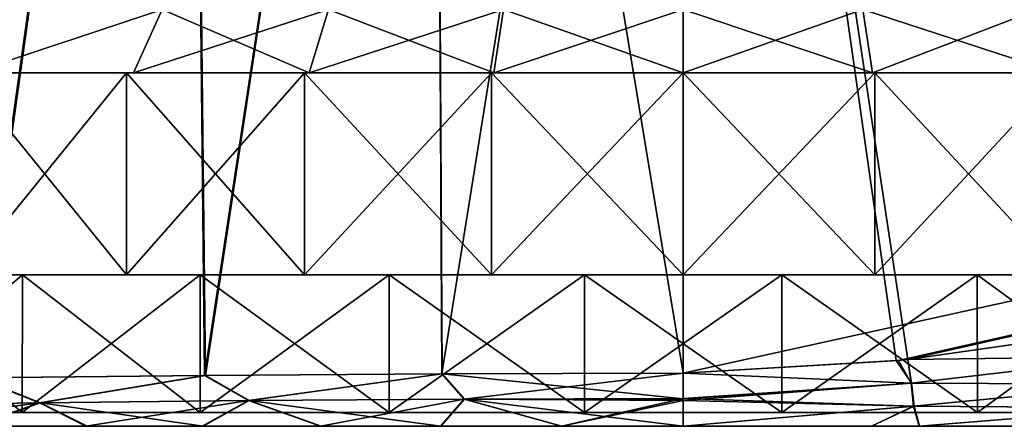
# Model space of a CAD drawing. Header units: metres. Extents: x -109 to 109, y -63 to 140.
# Tile 60 of 256: x -83.08 to -73.32, y 20.5 to 24.53. Entities that reach past the tile are written whole.
import ezdxf

# ---------------------------------------------------------------- set-up
doc = ezdxf.new("R2010")
doc.units = ezdxf.units.M
doc.layers.add('solid_502308_SW0001', color=7, linetype='CONTINUOUS')

msp = doc.modelspace()

# ---------------------------------------------------------------- linework, layer by layer
at = {"layer": 'solid_502308_SW0001'}
for points in [[(-83.494225, 20.978491, 16.343645), (-81.399994, 35.943851, 17.488295), (-83.735672, 35.943851, 16.658192)], [(-83.507034, 20.978313, -16.338154), (-83.735672, 35.943851, -16.658192), (-81.399994, 35.943851, -17.488295)], [(-81.243042, 21.003897, -17.133614), (-83.507034, 20.978313, -16.338154), (-81.399994, 35.943851, -17.488295)], [(-83.494225, 20.978491, 16.343645), (-81.23439, 21.003975, 17.136007), (-81.399994, 35.943851, 17.488295)], [(-81.23439, 21.003975, 17.136007), (-78.97303, 35.943851, 17.992622), (-81.399994, 35.943851, 17.488295)], [(-81.243042, 21.003897, -17.133614), (-81.399994, 35.943851, -17.488295), (-78.97303, 35.943851, -17.992622)], [(-78.893188, 21.019562, -17.616585), (-81.243042, 21.003897, -17.133614), (-78.97303, 35.943851, -17.992622)], [(-81.23439, 21.003975, 17.136007), (-78.888527, 21.019583, 17.617218), (-78.97303, 35.943851, 17.992622)], [(-78.97303, 35.943851, 17.992622), (-76.5, 21.024673, 17.77853), (-76.5, 35.943851, 18.161783)], [(-78.888527, 21.019583, 17.617218), (-76.5, 21.024673, 17.77853), (-78.97303, 35.943851, 17.992622)], [(-78.893188, 21.019562, -17.616585), (-78.97303, 35.943851, -17.992622), (-76.5, 35.943851, -18.161783)], [(-78.893188, 21.019562, -17.616585), (-76.5, 35.943851, -18.161783), (-76.5, 21.024673, -17.77853)], [(69.468643, 21.833605, 17.799309), (76.5, 35.943851, 18.161783), (-76.5, 35.943851, 18.161783)], [(-74.387794, 21.149698, 17.78174), (-76.5, 35.943851, 18.161783), (-76.5, 21.024673, 17.77853)], [(67.435486, 21.949877, 17.802296), (69.468643, 21.833605, 17.799309), (-76.5, 35.943851, 18.161783)], [(40.900002, 21.949877, 17.802296), (67.435486, 21.949877, 17.802296), (-76.5, 35.943851, 18.161783)], [(38.606739, 21.79129, 17.798223), (40.900002, 21.949877, 17.802296), (-76.5, 35.943851, 18.161783)], [(36.353371, 21.317671, 17.786057), (38.606739, 21.79129, 17.798223), (-76.5, 35.943851, 18.161783)], [(34.18816, 20.53858, 17.766043), (36.353371, 21.317671, 17.786057), (-76.5, 35.943851, 18.161783)], [(31.215277, 20.53858, 17.766043), (34.18816, 20.53858, 17.766043), (-76.5, 35.943851, 18.161783)], [(28.242392, 20.53858, 17.766043), (31.215277, 20.53858, 17.766043), (-76.5, 35.943851, 18.161783)], [(25.269508, 20.53858, 17.766043), (28.242392, 20.53858, 17.766043), (-76.5, 35.943851, 18.161783)], [(22.296625, 20.53858, 17.766043), (25.269508, 20.53858, 17.766043), (-76.5, 35.943851, 18.161783)], [(19.323742, 20.53858, 17.766043), (22.296625, 20.53858, 17.766043), (-76.5, 35.943851, 18.161783)], [(16.350859, 20.53858, 17.766043), (19.323742, 20.53858, 17.766043), (-76.5, 35.943851, 18.161783)], [(13.377975, 20.53858, 17.766043), (16.350859, 20.53858, 17.766043), (-76.5, 35.943851, 18.161783)], [(10.405092, 20.53858, 17.766043), (13.377975, 20.53858, 17.766043), (-76.5, 35.943851, 18.161783)], [(7.432209, 20.53858, 17.766043), (10.405092, 20.53858, 17.766043), (-76.5, 35.943851, 18.161783)], [(4.459325, 20.53858, 17.766043), (7.432209, 20.53858, 17.766043), (-76.5, 35.943851, 18.161783)], [(1.486442, 20.53858, 17.766043), (4.459325, 20.53858, 17.766043), (-76.5, 35.943851, 18.161783)], [(-1.486442, 20.53858, 17.766043), (1.486442, 20.53858, 17.766043), (-76.5, 35.943851, 18.161783)], [(-4.459325, 20.53858, 17.766043), (-1.486442, 20.53858, 17.766043), (-76.5, 35.943851, 18.161783)], [(-7.432209, 20.53858, 17.766043), (-4.459325, 20.53858, 17.766043), (-76.5, 35.943851, 18.161783)], [(-10.405092, 20.53858, 17.766043), (-7.432209, 20.53858, 17.766043), (-76.5, 35.943851, 18.161783)], [(-13.377975, 20.53858, 17.766043), (-10.405092, 20.53858, 17.766043), (-76.5, 35.943851, 18.161783)], [(-16.350859, 20.53858, 17.766043), (-13.377975, 20.53858, 17.766043), (-76.5, 35.943851, 18.161783)], [(-19.323742, 20.53858, 17.766043), (-16.350859, 20.53858, 17.766043), (-76.5, 35.943851, 18.161783)], [(-22.296625, 20.53858, 17.766043), (-19.323742, 20.53858, 17.766043), (-76.5, 35.943851, 18.161783)], [(-25.269508, 20.53858, 17.766043), (-22.296625, 20.53858, 17.766043), (-76.5, 35.943851, 18.161783)], [(-28.242392, 20.53858, 17.766043), (-25.269508, 20.53858, 17.766043), (-76.5, 35.943851, 18.161783)], [(-31.215277, 20.53858, 17.766043), (-28.242392, 20.53858, 17.766043), (-76.5, 35.943851, 18.161783)], [(-34.18816, 20.53858, 17.766043), (-31.215277, 20.53858, 17.766043), (-76.5, 35.943851, 18.161783)], [(-36.351158, 21.317043, 17.786039), (-34.18816, 20.53858, 17.766043), (-76.5, 35.943851, 18.161783)], [(-38.604458, 21.790974, 17.798214), (-36.351158, 21.317043, 17.786039), (-76.5, 35.943851, 18.161783)], [(-40.900002, 21.949877, 17.802296), (-38.604458, 21.790974, 17.798214), (-76.5, 35.943851, 18.161783)], [(-67.435486, 21.949877, 17.802296), (-40.900002, 21.949877, 17.802296), (-76.5, 35.943851, 18.161783)], [(-69.471397, 21.833218, 17.799299), (-67.435486, 21.949877, 17.802296), (-76.5, 35.943851, 18.161783)], [(-69.726868, 21.805136, 17.798578), (-69.471397, 21.833218, 17.799299), (-76.5, 35.943851, 18.161783)], [(-71.898178, 21.501087, 17.790768), (-69.726868, 21.805136, 17.798578), (-76.5, 35.943851, 18.161783)], [(-72.024544, 21.482193, 17.790283), (-71.898178, 21.501087, 17.790768), (-76.5, 35.943851, 18.161783)], [(-74.272896, 21.162716, 17.782076), (-72.024544, 21.482193, 17.790283), (-76.5, 35.943851, 18.161783)], [(-74.387794, 21.149698, 17.78174), (-74.272896, 21.162716, 17.782076), (-76.5, 35.943851, 18.161783)], [(-76.5, 21.024673, -17.77853), (-76.5, 35.943851, -18.161783), (-8.65567, 35.943851, -18.161783)], [(-74.365692, 21.152267, -17.781807), (-76.5, 21.024673, -17.77853), (-8.65567, 35.943851, -18.161783)], [(-74.275269, 21.162558, -17.782072), (-74.365692, 21.152267, -17.781807), (-8.65567, 35.943851, -18.161783)], [(-72.027893, 21.481852, -17.790274), (-74.275269, 21.162558, -17.782072), (-8.65567, 35.943851, -18.161783)], [(-81.663895, 24.625, -10.135325), (-83.553581, 24, -9.708076), (-81.947693, 24, -10.692191)], [(-81.663895, 24.625, -10.135325), (-83.186386, 24.625, -9.202329), (-83.553581, 24, -9.708076)], [(-81.663895, 24.625, 10.135325), (-81.947693, 24, 10.692191), (-83.553581, 24, 9.708076)], [(-83.186386, 24.625, 9.202329), (-81.663895, 24.625, 10.135325), (-83.553581, 24, 9.708076)], [(-81.663895, 24.625, -10.135325), (-81.947693, 24, -10.692191), (-80.207947, 24, -11.412763)], [(-80.014854, 24.625, 10.818337), (-80.207947, 24, 11.412763), (-81.947693, 24, 10.692191)], [(-81.663895, 24.625, 10.135325), (-80.014854, 24.625, 10.818337), (-81.947693, 24, 10.692191)], [(-80.014854, 24.625, -10.818337), (-81.663895, 24.625, -10.135325), (-80.207947, 24, -11.412763)], [(-80.014854, 24.625, -10.818337), (-80.207947, 24, -11.412763), (-78.377357, 24, -11.852236)], [(-78.279816, 24.625, 11.234895), (-78.377357, 24, 11.852236), (-80.207947, 24, 11.412763)], [(-80.014854, 24.625, 10.818337), (-78.279816, 24.625, 11.234895), (-80.207947, 24, 11.412763)], [(-78.279816, 24.625, -11.234895), (-80.014854, 24.625, -10.818337), (-78.377357, 24, -11.852236)], [(-78.279816, 24.625, -11.234895), (-78.377357, 24, -11.852236), (-76.5, 24, -12.000013)], [(-76.5, 24.625, 11.375), (-76.5, 24, 12.000013), (-78.377357, 24, 11.852236)], [(-78.279816, 24.625, 11.234895), (-76.5, 24.625, 11.375), (-78.377357, 24, 11.852236)], [(-76.5, 24.625, -11.375), (-78.279816, 24.625, -11.234895), (-76.5, 24, -12.000013)], [(-76.5, 24.625, -11.375), (-76.5, 24, -12.000013), (-74.622643, 24, -11.852236)], [(-74.720184, 24.625, -11.234895), (-76.5, 24.625, -11.375), (-74.622643, 24, -11.852236)], [(-74.720184, 24.625, 11.234895), (-74.622643, 24, 11.852236), (-76.5, 24, 12.000013)], [(-76.5, 24.625, 11.375), (-74.720184, 24.625, 11.234895), (-76.5, 24, 12.000013)], [(-74.720184, 24.625, -11.234895), (-74.622643, 24, -11.852236), (-72.792053, 24, -11.412763)], [(-72.985146, 24.625, -10.818337), (-74.720184, 24.625, -11.234895), (-72.792053, 24, -11.412763)], [(-74.720184, 24.625, 11.234895), (-72.985146, 24.625, 10.818337), (-74.622643, 24, 11.852236)], [(-72.985146, 24.625, 10.818337), (-72.792053, 24, 11.412763), (-74.622643, 24, 11.852236)], [(-83.641754, 24, -9.829428), (-83.641754, 22, -9.829428), (-82.015785, 22, -10.825844)], [(-83.641754, 24, -9.829428), (-82.015785, 22, -10.825844), (-82.015785, 24, -10.825844)], [(-82.015785, 24, 10.825844), (-82.015785, 22, 10.825844), (-83.641754, 22, 9.829428)], [(-83.641754, 24, 9.829428), (-82.015785, 24, 10.825844), (-83.641754, 22, 9.829428)], [(-81.947693, 24, 10.692191), (-82.015785, 24, 10.825844), (-83.641754, 24, 9.829428)], [(-83.553581, 24, 9.708076), (-81.947693, 24, 10.692191), (-83.641754, 24, 9.829428)], [(-81.947693, 24, -10.692191), (-83.641754, 24, -9.829428), (-82.015785, 24, -10.825844)], [(-81.947693, 24, -10.692191), (-83.553581, 24, -9.708076), (-83.641754, 24, -9.829428)], [(-82.015785, 24, -10.825844), (-82.015785, 22, -10.825844), (-80.254295, 22, -11.555422)], [(-82.015785, 24, -10.825844), (-80.254295, 22, -11.555422), (-80.254295, 24, -11.555422)], [(-80.254295, 24, 11.555422), (-80.254295, 22, 11.555422), (-82.015785, 22, 10.825844)], [(-82.015785, 24, 10.825844), (-80.254295, 24, 11.555422), (-82.015785, 22, 10.825844)], [(-80.207947, 24, 11.412763), (-80.254295, 24, 11.555422), (-82.015785, 24, 10.825844)], [(-81.947693, 24, 10.692191), (-80.207947, 24, 11.412763), (-82.015785, 24, 10.825844)], [(-80.207947, 24, -11.412763), (-82.015785, 24, -10.825844), (-80.254295, 24, -11.555422)], [(-80.207947, 24, -11.412763), (-81.947693, 24, -10.692191), (-82.015785, 24, -10.825844)], [(-80.254295, 24, -11.555422), (-80.254295, 22, -11.555422), (-78.400826, 22, -12.000389)], [(-80.254295, 24, -11.555422), (-78.400826, 22, -12.000389), (-78.400826, 24, -12.000389)], [(-78.400826, 24, 12.000389), (-78.400826, 22, 12.000389), (-80.254295, 22, 11.555422)], [(-80.254295, 24, 11.555422), (-78.400826, 24, 12.000389), (-80.254295, 22, 11.555422)], [(-78.377357, 24, 11.852236), (-78.400826, 24, 12.000389), (-80.254295, 24, 11.555422)], [(-80.207947, 24, 11.412763), (-78.377357, 24, 11.852236), (-80.254295, 24, 11.555422)], [(-78.377357, 24, -11.852236), (-80.254295, 24, -11.555422), (-78.400826, 24, -12.000389)], [(-78.377357, 24, -11.852236), (-80.207947, 24, -11.412763), (-80.254295, 24, -11.555422)], [(-78.400826, 24, -12.000389), (-78.400826, 22, -12.000389), (-76.5, 22, -12.150014)], [(-78.400826, 24, -12.000389), (-76.5, 22, -12.150014), (-76.5, 24, -12.150014)], [(-76.5, 24, 12.150014), (-76.5, 22, 12.150014), (-78.400826, 22, 12.000389)], [(-78.400826, 24, 12.000389), (-76.5, 24, 12.150014), (-78.400826, 22, 12.000389)], [(-76.5, 24, 12.150014), (-78.400826, 24, 12.000389), (-76.5, 24, 12.000389)], [(-78.377357, 24, 11.852236), (-76.5, 24, 12.000013), (-78.400826, 24, 12.000389)], [(-76.5, 24, -12.000013), (-78.400826, 24, -12.000389), (-76.5, 24, -12.000389)], [(-76.5, 24, -12.000013), (-78.377357, 24, -11.852236), (-78.400826, 24, -12.000389)], [(-76.5, 24, 12.000389), (-78.400826, 24, 12.000389), (-76.5, 24, 12.000013)], [(-76.5, 24, -12.000389), (-78.400826, 24, -12.000389), (-76.5, 24, -12.150014)], [(-76.5, 24, -12.150014), (-76.5, 22, -12.150014), (-74.599174, 22, -12.000389)], [(-76.5, 24, -12.150014), (-74.599174, 22, -12.000389), (-74.599174, 24, -12.000389)], [(-74.599174, 24, 12.000389), (-74.599174, 22, 12.000389), (-76.5, 22, 12.150014)], [(-76.5, 24, 12.150014), (-74.599174, 24, 12.000389), (-76.5, 22, 12.150014)], [(-76.5, 24, 12.000013), (-74.599174, 24, 12.000389), (-76.5, 24, 12.000389)], [(-76.5, 24, 12.000013), (-74.622643, 24, 11.852236), (-74.599174, 24, 12.000389)], [(-76.5, 24, -12.150014), (-74.599174, 24, -12.000389), (-76.5, 24, -12.000389)], [(-74.622643, 24, -11.852236), (-76.5, 24, -12.000013), (-74.599174, 24, -12.000389)], [(-76.5, 24, -12.000389), (-74.599174, 24, -12.000389), (-76.5, 24, -12.000013)], [(-76.5, 24, 12.000389), (-74.599174, 24, 12.000389), (-76.5, 24, 12.150014)], [(-74.622643, 24, 11.852236), (-72.745705, 24, 11.555422), (-74.599174, 24, 12.000389)], [(-74.622643, 24, 11.852236), (-72.792053, 24, 11.412763), (-72.745705, 24, 11.555422)], [(-74.622643, 24, -11.852236), (-74.599174, 24, -12.000389), (-72.745705, 24, -11.555422)], [(-72.792053, 24, -11.412763), (-74.622643, 24, -11.852236), (-72.745705, 24, -11.555422)], [(-74.599174, 24, -12.000389), (-74.599174, 22, -12.000389), (-72.745705, 22, -11.555422)], [(-74.599174, 24, -12.000389), (-72.745705, 22, -11.555422), (-72.745705, 24, -11.555422)], [(-72.745705, 24, 11.555422), (-72.745705, 22, 11.555422), (-74.599174, 22, 12.000389)], [(-74.599174, 24, 12.000389), (-72.745705, 24, 11.555422), (-74.599174, 22, 12.000389)], [(-84.667717, 22, 10.241992), (-83.04953, 22, 11.34516), (-84.667633, 20.637842, 10.242057)], [(-82.015785, 22, 10.825844), (-83.04953, 22, 11.34516), (-84.667717, 22, 10.241992)], [(-83.641754, 22, 9.829428), (-82.015785, 22, 10.825844), (-84.667717, 22, 10.241992)], [(-82.015785, 22, -10.825844), (-84.667717, 22, -10.241992), (-83.04953, 22, -11.34516)], [(-83.049911, 20.637842, -11.344969), (-83.04953, 22, -11.34516), (-84.667717, 22, -10.241992)], [(-82.015785, 22, -10.825844), (-83.641754, 22, -9.829428), (-84.667717, 22, -10.241992)], [(-84.667633, 20.637842, -10.242057), (-83.049911, 20.637842, -11.344969), (-84.667717, 22, -10.241992)], [(-83.04953, 22, 11.34516), (-83.049911, 20.637842, 11.344969), (-84.667633, 20.637842, 10.242057)], [(-81.286438, 22, 12.194217), (-81.285973, 20.637842, 12.194427), (-83.049911, 20.637842, 11.344969)], [(-83.04953, 22, 11.34516), (-81.286438, 22, 12.194217), (-83.049911, 20.637842, 11.344969)], [(-83.049911, 20.637842, -11.344969), (-81.285973, 20.637842, -12.194427), (-83.04953, 22, -11.34516)], [(-78.400826, 22, 12.000389), (-81.286438, 22, 12.194217), (-83.04953, 22, 11.34516)], [(-80.254295, 22, 11.555422), (-78.400826, 22, 12.000389), (-83.04953, 22, 11.34516)], [(-82.015785, 22, 10.825844), (-80.254295, 22, 11.555422), (-83.04953, 22, 11.34516)], [(-80.254295, 22, -11.555422), (-83.04953, 22, -11.34516), (-81.286438, 22, -12.194217)], [(-81.285973, 20.637842, -12.194427), (-81.286438, 22, -12.194217), (-83.04953, 22, -11.34516)], [(-80.254295, 22, -11.555422), (-82.015785, 22, -10.825844), (-83.04953, 22, -11.34516)], [(-81.286438, 22, 12.194217), (-79.415024, 22, 12.771556), (-81.285973, 20.637842, 12.194427)], [(-81.286438, 22, 12.194217), (-71.713562, 22, 12.194217), (-73.584976, 22, 12.771556)], [(-76.5, 22, 12.150014), (-71.713562, 22, 12.194217), (-81.286438, 22, 12.194217)], [(-81.286438, 22, 12.194217), (-73.584976, 22, 12.771556), (-79.415024, 22, 12.771556)], [(-78.400826, 22, 12.000389), (-76.5, 22, 12.150014), (-81.286438, 22, 12.194217)], [(-81.286438, 22, -12.194217), (-79.415024, 22, -12.771556), (-71.713562, 22, -12.194217)], [(-76.5, 22, -12.150014), (-81.286438, 22, -12.194217), (-71.713562, 22, -12.194217)], [(-79.415131, 20.637842, -12.771523), (-79.415024, 22, -12.771556), (-81.286438, 22, -12.194217)], [(-78.400826, 22, -12.000389), (-80.254295, 22, -11.555422), (-81.286438, 22, -12.194217)], [(-76.5, 22, -12.150014), (-78.400826, 22, -12.000389), (-81.286438, 22, -12.194217)], [(-81.285973, 20.637842, -12.194427), (-79.415131, 20.637842, -12.771523), (-81.286438, 22, -12.194217)], [(-79.415024, 22, 12.771556), (-79.415131, 20.637842, 12.771523), (-81.285973, 20.637842, 12.194427)], [(-77.478439, 22, 13.063368), (-77.47905, 20.637842, 13.063361), (-79.415131, 20.637842, 12.771523)], [(-79.415024, 22, 12.771556), (-77.478439, 22, 13.063368), (-79.415131, 20.637842, 12.771523)], [(-79.415131, 20.637842, -12.771523), (-77.47905, 20.637842, -13.063361), (-79.415024, 22, -12.771556)], [(-79.415024, 22, 12.771556), (-73.584976, 22, 12.771556), (-75.521561, 22, 13.063368)], [(-79.415024, 22, 12.771556), (-75.521561, 22, 13.063368), (-77.478439, 22, 13.063368)], [(-79.415024, 22, -12.771556), (-73.584976, 22, -12.771556), (-71.713562, 22, -12.194217)], [(-79.415024, 22, -12.771556), (-77.478439, 22, -13.063368), (-73.584976, 22, -12.771556)], [(-77.47905, 20.637842, -13.063361), (-77.478439, 22, -13.063368), (-79.415024, 22, -12.771556)], [(-75.521561, 22, 13.063368), (-75.52095, 20.637842, 13.063361), (-77.47905, 20.637842, 13.063361)], [(-77.478439, 22, 13.063368), (-75.521561, 22, 13.063368), (-77.47905, 20.637842, 13.063361)], [(-77.47905, 20.637842, -13.063361), (-75.52095, 20.637842, -13.063361), (-77.478439, 22, -13.063368)], [(-77.478439, 22, -13.063368), (-75.521561, 22, -13.063368), (-73.584976, 22, -12.771556)], [(-75.52095, 20.637842, -13.063361), (-75.521561, 22, -13.063368), (-77.478439, 22, -13.063368)], [(-76.5, 22, 12.150014), (-74.599174, 22, 12.000389), (-71.713562, 22, 12.194217)], [(-74.599174, 22, -12.000389), (-76.5, 22, -12.150014), (-71.713562, 22, -12.194217)], [(-75.521561, 22, 13.063368), (-73.584976, 22, 12.771556), (-75.52095, 20.637842, 13.063361)], [(-73.584869, 20.637842, -12.771523), (-73.584976, 22, -12.771556), (-75.521561, 22, -13.063368)], [(-75.52095, 20.637842, -13.063361), (-73.584869, 20.637842, -12.771523), (-75.521561, 22, -13.063368)], [(-73.584976, 22, 12.771556), (-73.584869, 20.637842, 12.771523), (-75.52095, 20.637842, 13.063361)], [(-74.599174, 22, 12.000389), (-72.745705, 22, 11.555422), (-71.713562, 22, 12.194217)], [(-74.599174, 22, -12.000389), (-71.713562, 22, -12.194217), (-69.95047, 22, -11.34516)], [(-72.745705, 22, -11.555422), (-74.599174, 22, -12.000389), (-69.95047, 22, -11.34516)], [(-73.584976, 22, 12.771556), (-71.713562, 22, 12.194217), (-73.584869, 20.637842, 12.771523)], [(-71.714027, 20.637842, -12.194427), (-71.713562, 22, -12.194217), (-73.584976, 22, -12.771556)], [(-73.584869, 20.637842, -12.771523), (-71.714027, 20.637842, -12.194427), (-73.584976, 22, -12.771556)], [(-71.713562, 22, 12.194217), (-71.714027, 20.637842, 12.194427), (-73.584869, 20.637842, 12.771523)], [(-71.98214, 21.191559, -17.746244), (-74.275269, 21.162558, -17.782072), (-72.027893, 21.481852, -17.790274)], [(-71.977432, 21.191263, 17.745979), (-72.024544, 21.482193, 17.790283), (-74.272896, 21.162716, 17.782076)], [(-74.242104, 20.927204, -17.752424), (-74.275269, 21.162558, -17.782072), (-71.98214, 21.191559, -17.746244)], [(-71.977432, 21.191263, 17.745979), (-74.272896, 21.162716, 17.782076), (-74.237579, 20.927858, 17.752468)], [(-74.242104, 20.927204, -17.752424), (-71.98214, 21.191559, -17.746244), (-71.939156, 20.918591, -17.630035)], [(-71.934456, 20.918358, 17.629505), (-71.977432, 21.191263, 17.745979), (-74.237579, 20.927858, 17.752468)], [(-74.242104, 20.927204, -17.752424), (-76.5, 21.024673, -17.77853), (-74.365692, 21.152267, -17.781807)], [(-74.237579, 20.927858, 17.752468), (-74.387794, 21.149698, 17.78174), (-76.5, 21.024673, 17.77853)], [(-74.237579, 20.927858, 17.752468), (-74.272896, 21.162716, 17.782076), (-74.387794, 21.149698, 17.78174)], [(-74.242104, 20.927204, -17.752424), (-74.365692, 21.152267, -17.781807), (-74.275269, 21.162558, -17.782072)], [(-82.880287, 20.733021, -16.557022), (-83.507034, 20.978313, -16.338154), (-81.243042, 21.003897, -17.133614)], [(-82.86969, 20.732294, 16.560884), (-81.23439, 21.003975, 17.136007), (-83.494225, 20.978491, 16.343645)], [(-82.880287, 20.733021, -16.557022), (-81.243042, 21.003897, -17.133614), (-80.807487, 20.755844, -17.214005)], [(-82.86969, 20.732294, 16.560884), (-80.800133, 20.755039, 17.215628), (-81.23439, 21.003975, 17.136007)], [(-80.807487, 20.755844, -17.214005), (-81.243042, 21.003897, -17.133614), (-78.893188, 21.019562, -17.616585)], [(-80.800133, 20.755039, 17.215628), (-78.888527, 21.019583, 17.617218), (-81.23439, 21.003975, 17.136007)], [(-80.807487, 20.755844, -17.214005), (-78.893188, 21.019562, -17.616585), (-78.670013, 20.769733, -17.612133)], [(-80.800133, 20.755039, 17.215628), (-78.666252, 20.768883, 17.612387), (-78.888527, 21.019583, 17.617218)], [(-78.670013, 20.769733, -17.612133), (-78.893188, 21.019562, -17.616585), (-76.5, 21.024673, -17.77853)], [(-76.5, 20.773432, 17.745306), (-76.5, 21.024673, 17.77853), (-78.888527, 21.019583, 17.617218)], [(-78.666252, 20.768883, 17.612387), (-76.5, 20.773432, 17.745306), (-78.888527, 21.019583, 17.617218)], [(-78.670013, 20.769733, -17.612133), (-76.5, 21.024673, -17.77853), (-76.5, 20.774302, -17.745514)], [(-74.237579, 20.927858, 17.752468), (-76.5, 21.024673, 17.77853), (-76.5, 20.773432, 17.745306)], [(-76.5, 20.774302, -17.745514), (-76.5, 21.024673, -17.77853), (-74.242104, 20.927204, -17.752424)], [(-84.857185, 20.701605, -15.651006), (-83.507034, 20.978313, -16.338154), (-82.880287, 20.733021, -16.557022)], [(-84.843826, 20.700983, 15.657905), (-82.86969, 20.732294, 16.560884), (-83.494225, 20.978491, 16.343645)], [(-74.237579, 20.927858, 17.752468), (-76.5, 20.773432, 17.745306), (-76.5, 20.754562, 17.74058)], [(-74.211296, 20.700708, 17.675489), (-74.237579, 20.927858, 17.752468), (-76.5, 20.754562, 17.74058)], [(-76.5, 20.774302, -17.745514), (-74.242104, 20.927204, -17.752424), (-74.215904, 20.700441, -17.675594)], [(-74.215904, 20.700441, -17.675594), (-74.242104, 20.927204, -17.752424), (-71.939156, 20.918591, -17.630035)], [(-71.934456, 20.918358, 17.629505), (-74.237579, 20.927858, 17.752468), (-74.211296, 20.700708, 17.675489)], [(-74.215904, 20.700441, -17.675594), (-71.939156, 20.918591, -17.630035), (-71.90168, 20.682642, -17.448965)], [(-71.897003, 20.682541, 17.448183), (-71.934456, 20.918358, 17.629505), (-74.211296, 20.700708, 17.675489)], [(-84.631218, 20.5, -15.690295), (-84.857185, 20.701605, -15.651006), (-82.880287, 20.733021, -16.557022)], [(-83.52803, 20.5, 16.206524), (-82.86969, 20.732294, 16.560884), (-84.843826, 20.700983, 15.657905)], [(-83.541245, 20.5, -16.200874), (-84.631218, 20.5, -15.690295), (-82.880287, 20.733021, -16.557022)], [(-82.419052, 20.5, -16.636871), (-83.541245, 20.5, -16.200874), (-82.880287, 20.733021, -16.557022)], [(-83.52803, 20.5, 16.206524), (-82.407715, 20.5, 16.640837), (-82.86969, 20.732294, 16.560884)], [(-82.419052, 20.5, -16.636871), (-82.880287, 20.733021, -16.557022), (-80.807487, 20.755844, -17.214005)], [(-81.258789, 20.5, 16.999346), (-80.800133, 20.755039, 17.215628), (-82.86969, 20.732294, 16.560884)], [(-82.407715, 20.5, 16.640837), (-81.258789, 20.5, 16.999346), (-82.86969, 20.732294, 16.560884)], [(-81.268074, 20.5, -16.996784), (-82.419052, 20.5, -16.636871), (-80.807487, 20.755844, -17.214005)], [(-80.09507, 20.5, -17.278412), (-81.268074, 20.5, -16.996784), (-80.807487, 20.755844, -17.214005)], [(-81.258789, 20.5, 16.999346), (-80.087967, 20.5, 17.279865), (-80.800133, 20.755039, 17.215628)], [(-80.09507, 20.5, -17.278412), (-80.807487, 20.755844, -17.214005), (-78.670013, 20.769733, -17.612133)], [(-78.900909, 20.5, 17.481071), (-78.666252, 20.768883, 17.612387), (-80.800133, 20.755039, 17.215628)], [(-80.087967, 20.5, 17.279865), (-78.900909, 20.5, 17.481071), (-80.800133, 20.755039, 17.215628)], [(-78.905708, 20.5, -17.480421), (-80.09507, 20.5, -17.278412), (-78.670013, 20.769733, -17.612133)], [(-77.70562, 20.5, -17.60198), (-78.905708, 20.5, -17.480421), (-78.670013, 20.769733, -17.612133)], [(-78.900909, 20.5, 17.481071), (-77.703186, 20.5, 17.602144), (-78.666252, 20.768883, 17.612387)], [(-77.70562, 20.5, -17.60198), (-78.670013, 20.769733, -17.612133), (-76.5, 20.774302, -17.745514)], [(-76.5, 20.754562, 17.74058), (-76.5, 20.773432, 17.745306), (-78.666252, 20.768883, 17.612387)], [(-76.500015, 20.5, 17.642611), (-76.5, 20.754562, 17.74058), (-78.666252, 20.768883, 17.612387)], [(-77.703186, 20.5, 17.602144), (-76.500015, 20.5, 17.642611), (-78.666252, 20.768883, 17.612387)], [(-77.70562, 20.5, -17.60198), (-76.5, 20.774302, -17.745514), (-76.5, 20.754562, -17.74058)], [(-77.70562, 20.5, -17.60198), (-76.5, 20.754562, -17.74058), (-76.500008, 20.5, -17.642611)], [(-74.211296, 20.700708, 17.675489), (-76.5, 20.754562, 17.74058), (-76.500015, 20.5, 17.642611)], [(-74.632668, 20.5, 17.589756), (-74.211296, 20.700708, 17.675489), (-76.500015, 20.5, 17.642611)], [(-76.500008, 20.5, -17.642611), (-76.5, 20.754562, -17.74058), (-74.215904, 20.700441, -17.675594)], [(-76.500008, 20.5, -17.642611), (-74.215904, 20.700441, -17.675594), (-74.632767, 20.5, -17.589762)], [(-76.5, 20.754562, -17.74058), (-76.5, 20.774302, -17.745514), (-74.215904, 20.700441, -17.675594)], [(-74.632767, 20.5, -17.589762), (-74.215904, 20.700441, -17.675594), (-74.162186, 20.5, -17.557047)], [(-74.632668, 20.5, 17.589756), (-74.157318, 20.5, 17.55666), (-74.211296, 20.700708, 17.675489)], [(-74.162186, 20.5, -17.557047), (-74.215904, 20.700441, -17.675594), (-71.90168, 20.682642, -17.448965)], [(-71.897003, 20.682541, 17.448183), (-74.211296, 20.700708, 17.675489), (-74.157318, 20.5, 17.55666)], [(-63.400002, 20.637842), (-89.599998, 20.637842), (-89.453659, 20.637842, 1.952569)], [(-63.546341, 20.637842, -1.952569), (-89.599998, 20.637842), (-63.400002, 20.637842)], [(-89.453659, 20.637842, -1.952569), (-89.599998, 20.637842), (-63.546341, 20.637842, -1.952569)], [(-63.546341, 20.637842, 1.952569), (-89.453659, 20.637842, 1.952569), (-89.017975, 20.637842, 3.861355)], [(-63.400002, 20.637842), (-89.453659, 20.637842, 1.952569), (-63.546341, 20.637842, 1.952569)], [(-89.453659, 20.637842, -1.952569), (-63.546341, 20.637842, -1.952569), (-63.982029, 20.637842, -3.861355)], [(-89.453659, 20.637842, -1.952569), (-63.982029, 20.637842, -3.861355), (-89.017975, 20.637842, -3.861355)], [(-63.982029, 20.637842, 3.861355), (-89.017975, 20.637842, 3.861355), (-88.302696, 20.637842, 5.683832)], [(-63.546341, 20.637842, 1.952569), (-89.017975, 20.637842, 3.861355), (-63.982029, 20.637842, 3.861355)], [(-89.017975, 20.637842, -3.861355), (-63.982029, 20.637842, -3.861355), (-64.697304, 20.637842, -5.683832)], [(-89.017975, 20.637842, -3.861355), (-64.697304, 20.637842, -5.683832), (-88.302696, 20.637842, -5.683832)], [(-64.697304, 20.637842, 5.683832), (-88.302696, 20.637842, 5.683832), (-87.323792, 20.637842, 7.379392)], [(-63.982029, 20.637842, 3.861355), (-88.302696, 20.637842, 5.683832), (-64.697304, 20.637842, 5.683832)], [(-88.302696, 20.637842, -5.683832), (-64.697304, 20.637842, -5.683832), (-65.676208, 20.637842, -7.379392)], [(-88.302696, 20.637842, -5.683832), (-65.676208, 20.637842, -7.379392), (-87.323792, 20.637842, -7.379392)], [(-65.676208, 20.637842, 7.379392), (-87.323792, 20.637842, 7.379392), (-86.103012, 20.637842, 8.910226)], [(-64.697304, 20.637842, 5.683832), (-87.323792, 20.637842, 7.379392), (-65.676208, 20.637842, 7.379392)], [(-87.323792, 20.637842, -7.379392), (-65.676208, 20.637842, -7.379392), (-66.896988, 20.637842, -8.910226)], [(-87.323792, 20.637842, -7.379392), (-66.896988, 20.637842, -8.910226), (-86.103012, 20.637842, -8.910226)], [(-66.896988, 20.637842, 8.910226), (-86.103012, 20.637842, 8.910226), (-84.667633, 20.637842, 10.242057)], [(-65.676208, 20.637842, 7.379392), (-86.103012, 20.637842, 8.910226), (-66.896988, 20.637842, 8.910226)], [(-86.103012, 20.637842, -8.910226), (-66.896988, 20.637842, -8.910226), (-68.332367, 20.637842, -10.242057)], [(-86.103012, 20.637842, -8.910226), (-68.332367, 20.637842, -10.242057), (-84.667633, 20.637842, -10.242057)], [(-68.332367, 20.637842, 10.242057), (-84.667633, 20.637842, 10.242057), (-83.049911, 20.637842, 11.344969)], [(-66.896988, 20.637842, 8.910226), (-84.667633, 20.637842, 10.242057), (-68.332367, 20.637842, 10.242057)], [(-84.667633, 20.637842, -10.242057), (-68.332367, 20.637842, -10.242057), (-69.950089, 20.637842, -11.344969)], [(-84.667633, 20.637842, -10.242057), (-69.950089, 20.637842, -11.344969), (-83.049911, 20.637842, -11.344969)], [(-69.950089, 20.637842, 11.344969), (-83.049911, 20.637842, 11.344969), (-81.285973, 20.637842, 12.194427)], [(-68.332367, 20.637842, 10.242057), (-83.049911, 20.637842, 11.344969), (-69.950089, 20.637842, 11.344969)], [(-83.049911, 20.637842, -11.344969), (-69.950089, 20.637842, -11.344969), (-71.714027, 20.637842, -12.194427)], [(-83.049911, 20.637842, -11.344969), (-71.714027, 20.637842, -12.194427), (-81.285973, 20.637842, -12.194427)], [(-71.714027, 20.637842, 12.194427), (-81.285973, 20.637842, 12.194427), (-79.415131, 20.637842, 12.771523)], [(-69.950089, 20.637842, 11.344969), (-81.285973, 20.637842, 12.194427), (-71.714027, 20.637842, 12.194427)], [(-81.285973, 20.637842, -12.194427), (-71.714027, 20.637842, -12.194427), (-73.584869, 20.637842, -12.771523)], [(-81.285973, 20.637842, -12.194427), (-73.584869, 20.637842, -12.771523), (-79.415131, 20.637842, -12.771523)], [(-73.584869, 20.637842, 12.771523), (-79.415131, 20.637842, 12.771523), (-77.47905, 20.637842, 13.063361)], [(-71.714027, 20.637842, 12.194427), (-79.415131, 20.637842, 12.771523), (-73.584869, 20.637842, 12.771523)], [(-79.415131, 20.637842, -12.771523), (-73.584869, 20.637842, -12.771523), (-75.52095, 20.637842, -13.063361)], [(-79.415131, 20.637842, -12.771523), (-75.52095, 20.637842, -13.063361), (-77.47905, 20.637842, -13.063361)], [(-73.584869, 20.637842, 12.771523), (-77.47905, 20.637842, 13.063361), (-75.52095, 20.637842, 13.063361)], [(-74.162186, 20.5, -17.557047), (-71.90168, 20.682642, -17.448965), (-73.074654, 20.5, -17.440716)], [(-71.897003, 20.682541, 17.448183), (-74.157318, 20.5, 17.55666), (-73.074539, 20.5, 17.440701)], [(-82.419052, 20.5, -16.636871), (-83.52803, 20.5, 16.206524), (-83.541245, 20.5, -16.200874)], [(-82.419052, 20.5, -16.636871), (-82.407715, 20.5, 16.640837), (-83.52803, 20.5, 16.206524)], [(-81.268074, 20.5, -16.996784), (-82.407715, 20.5, 16.640837), (-82.419052, 20.5, -16.636871)], [(-81.268074, 20.5, -16.996784), (-81.258789, 20.5, 16.999346), (-82.407715, 20.5, 16.640837)], [(-80.09507, 20.5, -17.278412), (-81.258789, 20.5, 16.999346), (-81.268074, 20.5, -16.996784)], [(-80.09507, 20.5, -17.278412), (-80.087967, 20.5, 17.279865), (-81.258789, 20.5, 16.999346)], [(-78.905708, 20.5, -17.480421), (-80.087967, 20.5, 17.279865), (-80.09507, 20.5, -17.278412)], [(-78.905708, 20.5, -17.480421), (-78.900909, 20.5, 17.481071), (-80.087967, 20.5, 17.279865)], [(-77.70562, 20.5, -17.60198), (-78.900909, 20.5, 17.481071), (-78.905708, 20.5, -17.480421)], [(-77.70562, 20.5, -17.60198), (-77.703186, 20.5, 17.602144), (-78.900909, 20.5, 17.481071)], [(-77.70562, 20.5, -17.60198), (-76.500008, 20.5, -17.642611), (-77.703186, 20.5, 17.602144)], [(-76.500008, 20.5, -17.642611), (-76.500015, 20.5, 17.642611), (-77.703186, 20.5, 17.602144)], [(-74.632767, 20.5, -17.589762), (-74.632668, 20.5, 17.589756), (-76.500015, 20.5, 17.642611)], [(-76.500008, 20.5, -17.642611), (-74.632767, 20.5, -17.589762), (-76.500015, 20.5, 17.642611)], [(-74.632767, 20.5, -17.589762), (-74.162186, 20.5, -17.557047), (-74.632668, 20.5, 17.589756)], [(-74.162186, 20.5, -17.557047), (-74.157318, 20.5, 17.55666), (-74.632668, 20.5, 17.589756)], [(-74.162186, 20.5, -17.557047), (-73.074654, 20.5, -17.440716), (-74.157318, 20.5, 17.55666)], [(-73.074654, 20.5, -17.440716), (-73.074539, 20.5, 17.440701), (-74.157318, 20.5, 17.55666)]]:
    msp.add_3dface(points, dxfattribs=at)

doc.saveas('drawing.dxf')
